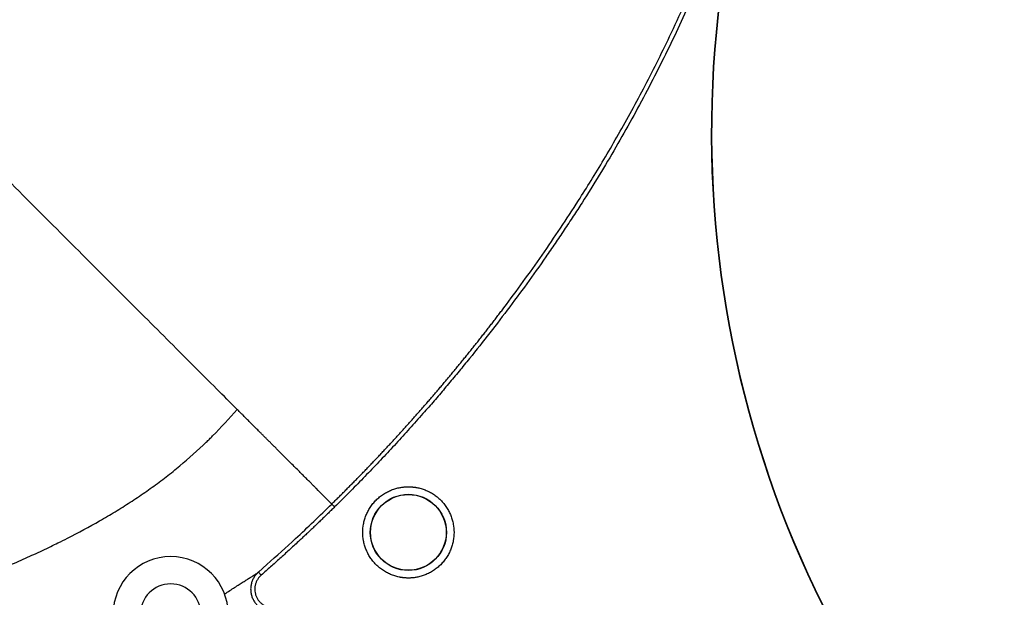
# Model space of a CAD drawing. Header units: inches. Extents: x -41.9 to 31, y -36.4 to 51.2.
# Tile 49 of 56: x -3.9 to 21.7, y 21.1 to 36.2. Entities that reach past the tile are written whole.
import ezdxf

# ---------------------------------------------------------------- set-up
doc = ezdxf.new("R2010")
doc.units = ezdxf.units.IN
doc.header["$MEASUREMENT"] = 0

msp = doc.modelspace()

# ---------------------------------------------------------------- linework, layer by layer
at = {"color": 7, "linetype": 'Continuous', "lineweight": 25}
for p, q in [((2.282, 21.803), (2.262, 21.783)), ((2.262, 21.785), (2.269, 21.791)), ((2.282, 21.803), (2.263, 21.784)), ((2.273, 21.795), (2.276, 21.798)), ((2.275, 21.797), (2.276, 21.798)), ((2.282, 21.803), (2.276, 21.798)), ((2.282, 21.803), (2.504, 22.004)), ((2.352, 21.723), (2.282, 21.803))]:
    msp.add_line(p, q, dxfattribs=at)
for radius in [0.99, 0.984]:
    msp.add_circle((6.181, 22.835), radius, dxfattribs=at)
for centre, radius, start, end in [((41.625, 33.231), 27.568, 163.0795, 223.626), ((41.625, 33.231), 27.559, 163.0795, 223.626), ((0, 20.709), 1.496, 0, 180), ((0, 20.709), 0.787, 0, 180)]:
    msp.add_arc(centre, radius, start, end, dxfattribs=at)
for points, knots in [([(4.188, 23.573), (4.219, 23.603), (4.28, 23.664), (4.373, 23.755), (4.464, 23.846), (4.556, 23.938), (4.647, 24.03), (4.738, 24.122), (4.828, 24.214), (4.918, 24.306), (5.008, 24.399), (5.098, 24.491), (5.187, 24.584), (5.276, 24.677), (5.365, 24.771), (5.453, 24.864), (5.541, 24.958), (5.629, 25.052), (5.716, 25.146), (5.803, 25.24), (5.89, 25.335), (5.976, 25.43), (6.063, 25.525), (6.148, 25.62), (6.234, 25.715), (6.319, 25.811), (6.404, 25.907), (6.489, 26.003), (6.573, 26.099), (6.657, 26.195), (6.741, 26.292), (6.825, 26.389), (6.908, 26.486), (6.991, 26.583), (7.073, 26.681), (7.155, 26.778), (7.237, 26.876), (7.319, 26.974), (7.401, 27.073), (7.482, 27.171), (7.563, 27.27), (7.643, 27.369), (7.723, 27.468), (7.804, 27.568), (7.883, 27.667), (7.963, 27.767), (8.042, 27.867), (8.121, 27.967), (8.199, 28.068), (8.278, 28.169), (8.356, 28.269), (8.433, 28.371), (8.511, 28.472), (8.588, 28.574), (8.809, 28.866), (9.169, 29.354), (9.66, 30.044), (10.139, 30.746), (10.562, 31.392), (10.937, 31.987), (11.27, 32.537), (11.609, 33.118), (11.953, 33.731), (12.419, 34.598), (13.03, 35.819), (13.579, 37.038), (14.027, 38.125), (14.291, 38.805), (14.518, 39.428), (14.668, 39.852), (14.796, 40.227), (14.889, 40.51), (14.956, 40.719), (15.005, 40.871), (15.053, 41.025), (15.101, 41.181), (15.15, 41.339), (15.198, 41.5), (15.246, 41.663), (15.294, 41.828), (15.342, 41.995), (15.39, 42.165), (15.438, 42.337), (15.485, 42.512), (15.533, 42.689), (15.58, 42.868), (15.626, 43.05), (15.673, 43.234), (15.719, 43.421), (15.765, 43.61), (15.81, 43.801), (15.855, 43.995), (15.899, 44.191), (15.943, 44.39), (15.986, 44.591), (16.029, 44.795), (16.071, 45.001), (16.113, 45.209), (16.153, 45.42), (16.194, 45.634), (16.233, 45.85), (16.271, 46.068), (16.309, 46.289), (16.346, 46.512), (16.382, 46.738), (16.417, 46.966), (16.439, 47.119), (16.45, 47.196)], [0, 0, 0, 0, 0.004785, 0.009567, 0.014346, 0.019121, 0.023893, 0.028662, 0.033428, 0.03819, 0.04295, 0.047707, 0.052462, 0.057213, 0.061963, 0.066709, 0.071453, 0.076195, 0.080935, 0.085672, 0.090408, 0.095141, 0.099873, 0.104602, 0.10933, 0.114056, 0.11878, 0.123503, 0.128224, 0.132944, 0.137663, 0.14238, 0.147096, 0.151811, 0.156525, 0.161238, 0.16595, 0.170662, 0.175372, 0.180082, 0.184791, 0.1895, 0.194209, 0.198917, 0.203624, 0.208332, 0.213039, 0.217746, 0.222454, 0.227161, 0.231869, 0.236577, 0.241285, 0.245994, 0.250703, 0.281863, 0.313105, 0.344451, 0.375927, 0.398546, 0.42226, 0.447083, 0.473031, 0.500121, 0.556038, 0.624055, 0.648035, 0.686208, 0.7048, 0.721415, 0.736034, 0.748636, 0.754431, 0.760303, 0.766254, 0.772284, 0.778393, 0.784582, 0.79085, 0.797199, 0.803629, 0.81014, 0.816732, 0.823407, 0.830164, 0.837003, 0.843926, 0.850933, 0.858023, 0.865196, 0.872454, 0.879795, 0.88722, 0.894729, 0.902322, 0.91, 0.917761, 0.925607, 0.933536, 0.94155, 0.949648, 0.95783, 0.966097, 0.974447, 0.982881, 0.991399, 1, 1, 1, 1]), ([(16.555, 47.181), (16.55, 47.141), (16.538, 47.06), (16.52, 46.94), (16.502, 46.82), (16.483, 46.699), (16.464, 46.579), (16.445, 46.458), (16.425, 46.338), (16.405, 46.218), (16.384, 46.098), (16.363, 45.977), (16.342, 45.857), (16.32, 45.737), (16.298, 45.617), (16.257, 45.397), (16.196, 45.078), (16.11, 44.661), (16.02, 44.244), (15.832, 43.412), (15.515, 42.172), (15.024, 40.543), (14.465, 38.939), (13.841, 37.368), (13.152, 35.827), (12.526, 34.571), (11.993, 33.582), (11.439, 32.603), (10.927, 31.763), (10.467, 31.053), (10.233, 30.699), (9.994, 30.345), (9.672, 29.878), (9.261, 29.299), (8.754, 28.613), (8.235, 27.937), (7.793, 27.382), (7.432, 26.943), (7.159, 26.617), (6.883, 26.293), (6.64, 26.013), (6.431, 25.776), (6.257, 25.581), (6.081, 25.387), (5.905, 25.194), (5.727, 25.001), (5.548, 24.81), (5.368, 24.62), (5.187, 24.43), (5.004, 24.242), (4.821, 24.054), (4.636, 23.867), (4.45, 23.682), (4.325, 23.559), (4.263, 23.497)], [0, 0, 0, 0, 0.004482, 0.008965, 0.013448, 0.017932, 0.022417, 0.026903, 0.03139, 0.035879, 0.040368, 0.044858, 0.049349, 0.053842, 0.058335, 0.06283, 0.07852, 0.094207, 0.109894, 0.125583, 0.18837, 0.251165, 0.31346, 0.375776, 0.437784, 0.499744, 0.53075, 0.56177, 0.623968, 0.639277, 0.655173, 0.670822, 0.686454, 0.717855, 0.749227, 0.780566, 0.811934, 0.827606, 0.843269, 0.858924, 0.874574, 0.884197, 0.893823, 0.903452, 0.913085, 0.922722, 0.932363, 0.942009, 0.95166, 0.961316, 0.970978, 0.980646, 0.99032, 1, 1, 1, 1]), ([(1.726, 26.034), (1.384, 26.376), (1.009, 26.751), (0.203, 27.557), (-0.228, 27.988), (-1.137, 28.897), (-1.615, 29.375), (-2.607, 30.366), (-3.121, 30.88), (-4.172, 31.932), (-4.71, 32.47), (-5.799, 33.558), (-6.349, 34.108), (-7.449, 35.208), (-7.999, 35.758), (-9.087, 36.845), (-9.624, 37.382), (-10.674, 38.432), (-11.187, 38.945), (-12.176, 39.934), (-12.652, 40.41), (-13.558, 41.316), (-13.987, 41.745), (-14.788, 42.546), (-15.161, 42.918), (-15.839, 43.597), (-16.146, 43.903), (-16.686, 44.443), (-16.919, 44.677), (-17.211, 44.968), (-17.342, 45.099), (-17.468, 45.225), (-17.517, 45.274), (-17.54, 45.297), (-17.548, 45.304), (-17.562, 45.319), (-17.599, 45.356), (-17.633, 45.389), (-17.681, 45.438), (-17.703, 45.46), (-17.741, 45.498), (-17.757, 45.514), (-17.783, 45.54), (-17.793, 45.549), (-17.799, 45.556)], [0, 0, 0, 0, 0.0625, 0.0625, 0.125, 0.125, 0.1875, 0.1875, 0.25, 0.25, 0.3125, 0.3125, 0.375, 0.375, 0.4375, 0.4375, 0.5, 0.5, 0.5625, 0.5625, 0.625, 0.625, 0.6875, 0.6875, 0.75, 0.75, 0.8125, 0.8125, 0.875, 0.875, 0.90625, 0.921875, 0.929688, 0.929688, 0.933594, 0.933594, 0.9375, 0.953125, 0.953125, 0.96875, 0.96875, 0.984375, 0.984375, 1, 1, 1, 1]), ([(-11.879, 18.646), (-11.293, 18.99), (-10.384, 19.452), (-9.14, 20.001), (-8.197, 20.388), (-6.935, 20.882), (-5.679, 21.363), (-4.604, 21.802), (-4.001, 22.062), (-3.554, 22.263), (-3.198, 22.43), (-2.908, 22.572), (-2.477, 22.787), (-1.979, 23.055), (-1.443, 23.371), (-1.051, 23.617), (-0.733, 23.83), (-0.483, 24.007), (-0.299, 24.142), (-0.056, 24.326), (0.361, 24.66), (0.732, 24.991), (1.009, 25.26), (1.283, 25.533), (1.521, 25.792), (1.726, 26.034)], [0.0000015, 0.0000015, 0.0000015, 0.0000015, 0.1237637, 0.1856448, 0.2475259, 0.309407, 0.4331692, 0.4950502, 0.5259908, 0.5569313, 0.5878719, 0.6008814, 0.6188124, 0.6806935, 0.7116341, 0.7425746, 0.7735152, 0.7889855, 0.8044557, 0.819926, 0.8508666, 0.9127477, 0.9204828, 0.9282179, 0.990099, 0.990099, 0.990099, 0.990099]), ([(3.151, 24.61), (3.139, 24.622), (3.115, 24.645), (3.08, 24.681), (3.045, 24.716), (3.01, 24.75), (2.975, 24.785), (2.941, 24.819), (2.907, 24.854), (2.873, 24.888), (2.839, 24.922), (2.805, 24.955), (2.772, 24.989), (2.739, 25.022), (2.706, 25.055), (2.673, 25.088), (2.64, 25.12), (2.608, 25.153), (2.575, 25.185), (2.543, 25.217), (2.511, 25.249), (2.48, 25.281), (2.448, 25.312), (2.417, 25.343), (2.38, 25.38), (2.328, 25.432), (2.254, 25.506), (2.155, 25.605), (2.051, 25.71), (1.953, 25.807), (1.876, 25.885), (1.813, 25.947), (1.765, 25.995), (1.738, 26.023), (1.726, 26.034)], [0, 0, 0, 0, 0.021882, 0.043748, 0.0656, 0.087436, 0.109258, 0.131067, 0.152861, 0.174643, 0.196411, 0.218167, 0.23991, 0.261642, 0.283362, 0.305071, 0.326769, 0.348456, 0.370134, 0.391801, 0.413459, 0.435108, 0.456749, 0.47838, 0.500004, 0.534292, 0.587252, 0.65888, 0.749183, 0.821188, 0.882278, 0.93245, 0.971694, 1, 1, 1, 1]), ([(3.788, 23.973), (3.782, 23.978), (3.769, 23.992), (3.738, 24.023), (3.691, 24.069), (3.625, 24.135), (3.55, 24.21), (3.466, 24.295), (3.373, 24.388), (3.269, 24.492), (3.192, 24.569), (3.151, 24.61)], [0.15590847, 0.15590847, 0.15590847, 0.15590847, 0.16179808, 0.1676877, 0.17946694, 0.19124617, 0.2030254, 0.21480464, 0.22658387, 0.23836311, 0.25014234, 0.25014234, 0.25014234, 0.25014234]), ([(4.188, 23.573), (4.184, 23.577), (4.164, 23.596), (4.094, 23.667), (3.963, 23.797), (3.849, 23.911), (3.788, 23.973)], [0.2501423, 0.2501423, 0.2501423, 0.2501423, 0.2888972, 0.3513616, 0.413826, 0.4762904, 0.4762904, 0.4762904, 0.4762904]), ([(6.181, 21.648), (6.174, 21.648), (6.159, 21.648), (6.138, 21.649), (6.116, 21.65), (6.094, 21.651), (6.073, 21.653), (6.051, 21.655), (6.03, 21.658), (6.008, 21.661), (5.987, 21.664), (5.935, 21.673), (5.853, 21.692), (5.742, 21.73), (5.634, 21.779), (5.53, 21.84), (5.432, 21.912), (5.341, 21.994), (5.258, 22.085), (5.187, 22.183), (5.126, 22.288), (5.077, 22.396), (5.039, 22.506), (5.005, 22.651), (4.988, 22.835), (5.005, 23.018), (5.039, 23.163), (5.077, 23.274), (5.126, 23.381), (5.187, 23.486), (5.258, 23.584), (5.341, 23.675), (5.432, 23.757), (5.53, 23.829), (5.634, 23.89), (5.742, 23.939), (5.853, 23.977), (5.942, 23.998), (6.008, 24.009), (6.051, 24.014), (6.094, 24.018), (6.138, 24.021), (6.167, 24.021), (6.181, 24.021)], [0, 0, 0, 0, 0.0058381, 0.0116685, 0.0174933, 0.0233144, 0.0291338, 0.0349533, 0.0407751, 0.0466009, 0.0524328, 0.0582728, 0.0891429, 0.1200234, 0.1521802, 0.1843478, 0.2171888, 0.2500409, 0.2828818, 0.3157341, 0.3478906, 0.3800585, 0.410928, 0.4418091, 0.5000012, 0.5581932, 0.5890634, 0.6199439, 0.6521007, 0.6842683, 0.7171093, 0.7499614, 0.7828023, 0.8156545, 0.8478111, 0.879979, 0.9108485, 0.9417296, 0.9533975, 0.9650428, 0.9766812, 0.9883284, 1, 1, 1, 1]), ([(6.181, 24.021), (6.188, 24.021), (6.203, 24.021), (6.225, 24.021), (6.246, 24.02), (6.268, 24.018), (6.29, 24.016), (6.311, 24.014), (6.333, 24.012), (6.354, 24.009), (6.376, 24.005), (6.428, 23.996), (6.51, 23.977), (6.62, 23.939), (6.728, 23.89), (6.832, 23.829), (6.931, 23.757), (7.022, 23.675), (7.104, 23.584), (7.176, 23.486), (7.237, 23.381), (7.286, 23.274), (7.323, 23.163), (7.358, 23.018), (7.374, 22.835), (7.358, 22.651), (7.323, 22.506), (7.286, 22.396), (7.237, 22.288), (7.176, 22.183), (7.104, 22.085), (7.022, 21.994), (6.931, 21.912), (6.832, 21.84), (6.728, 21.779), (6.62, 21.73), (6.51, 21.692), (6.421, 21.671), (6.354, 21.66), (6.311, 21.655), (6.268, 21.651), (6.225, 21.648), (6.196, 21.648), (6.181, 21.648)], [0, 0, 0, 0, 0.005838, 0.011669, 0.017493, 0.023314, 0.029134, 0.034953, 0.040775, 0.046601, 0.052433, 0.058273, 0.089143, 0.120023, 0.15218, 0.184348, 0.217189, 0.250041, 0.282882, 0.315734, 0.347891, 0.380058, 0.410928, 0.441809, 0.500001, 0.558193, 0.589063, 0.619944, 0.652101, 0.684268, 0.717109, 0.749961, 0.782802, 0.815655, 0.847811, 0.879979, 0.910849, 0.94173, 0.953397, 0.965043, 0.976681, 0.988328, 1, 1, 1, 1]), ([(4.263, 23.497), (4.254, 23.506), (4.244, 23.515), (4.226, 23.534), (4.218, 23.543), (4.203, 23.558), (4.197, 23.563), (4.19, 23.571), (4.188, 23.573), (4.188, 23.573)], [0, 0, 0, 0, 0.25, 0.25, 0.5, 0.5, 0.75, 0.75, 1, 1, 1, 1]), ([(4.263, 23.497), (4.232, 23.467), (4.17, 23.406), (4.077, 23.315), (3.983, 23.224), (3.889, 23.133), (3.795, 23.043), (3.701, 22.953), (3.606, 22.863), (3.511, 22.774), (3.416, 22.685), (3.273, 22.551), (3.081, 22.374), (2.839, 22.155), (2.639, 21.976), (2.476, 21.832), (2.394, 21.76), (2.352, 21.723)], [0, 0, 0, 0, 0.049944, 0.099899, 0.149865, 0.199844, 0.249836, 0.299841, 0.349859, 0.399892, 0.449939, 0.5, 0.625275, 0.749972, 0.874976, 0.935107, 1, 1, 1, 1]), ([(2.261, 21.784), (2.263, 21.786), (2.268, 21.791), (2.273, 21.795), (2.275, 21.797)], [0, 0, 0, 0, 0.430448, 1, 1, 1, 1]), ([(2.352, 21.723), (2.348, 21.72), (2.342, 21.714), (2.333, 21.705), (2.324, 21.696), (2.315, 21.687), (2.306, 21.677), (2.292, 21.661), (2.274, 21.637), (2.253, 21.604), (2.235, 21.57), (2.214, 21.523), (2.195, 21.461), (2.185, 21.384), (2.187, 21.307), (2.201, 21.231), (2.227, 21.158), (2.265, 21.09), (2.313, 21.029), (2.369, 20.977), (2.423, 20.941), (2.469, 20.918), (2.505, 20.903), (2.542, 20.891), (2.575, 20.883), (2.605, 20.878), (2.63, 20.876), (2.656, 20.874), (2.682, 20.874), (2.707, 20.875), (2.724, 20.877), (2.733, 20.878)], [0, 0, 0, 0, 0.010491, 0.020968, 0.03144, 0.041914, 0.052398, 0.062898, 0.094211, 0.125559, 0.1567, 0.187875, 0.250525, 0.312756, 0.375435, 0.437651, 0.500334, 0.562557, 0.625221, 0.687471, 0.750092, 0.781249, 0.81244, 0.843725, 0.875044, 0.895963, 0.916766, 0.937511, 0.95826, 0.979069, 1, 1, 1, 1])]:
    msp.add_open_spline(points, degree=3, knots=knots, dxfattribs=at)
at = {"color": 8, "linetype": 'Continuous', "lineweight": 25}
for points, knots in [([(2.504, 22.004), (2.754, 22.225), (3.327, 22.735), (3.877, 23.27), (4.188, 23.573)], [0, 0, 0, 0, 0.4348981, 1, 1, 1, 1]), ([(1.397, 21.23), (1.4, 21.231), (1.449, 21.265), (1.538, 21.323), (1.664, 21.405), (1.78, 21.48), (1.886, 21.547), (1.982, 21.606), (2.066, 21.659), (2.138, 21.704), (2.196, 21.74), (2.24, 21.769), (2.269, 21.791), (2.277, 21.799), (2.282, 21.803)], [0, 0, 0, 0, 0.004977, 0.096197, 0.186479, 0.279002, 0.369553, 0.458053, 0.550652, 0.640821, 0.728391, 0.818836, 0.907641, 1, 1, 1, 1]), ([(2.262, 21.783), (2.246, 21.768), (2.208, 21.73), (2.16, 21.659), (2.118, 21.574), (2.091, 21.484), (2.078, 21.39), (2.081, 21.296), (2.098, 21.203), (2.13, 21.114), (2.176, 21.031), (2.234, 20.957), (2.303, 20.893), (2.382, 20.84), (2.468, 20.801), (2.559, 20.776), (2.653, 20.765), (2.715, 20.77), (2.747, 20.773)], [0, 0, 0, 0, 0.045375, 0.109174, 0.172623, 0.236463, 0.299878, 0.36375, 0.427152, 0.491031, 0.554442, 0.618302, 0.681741, 0.745558, 0.809045, 0.872791, 0.936349, 1, 1, 1, 1])]:
    msp.add_open_spline(points, degree=3, knots=knots, dxfattribs=at)

doc.saveas('drawing.dxf')
